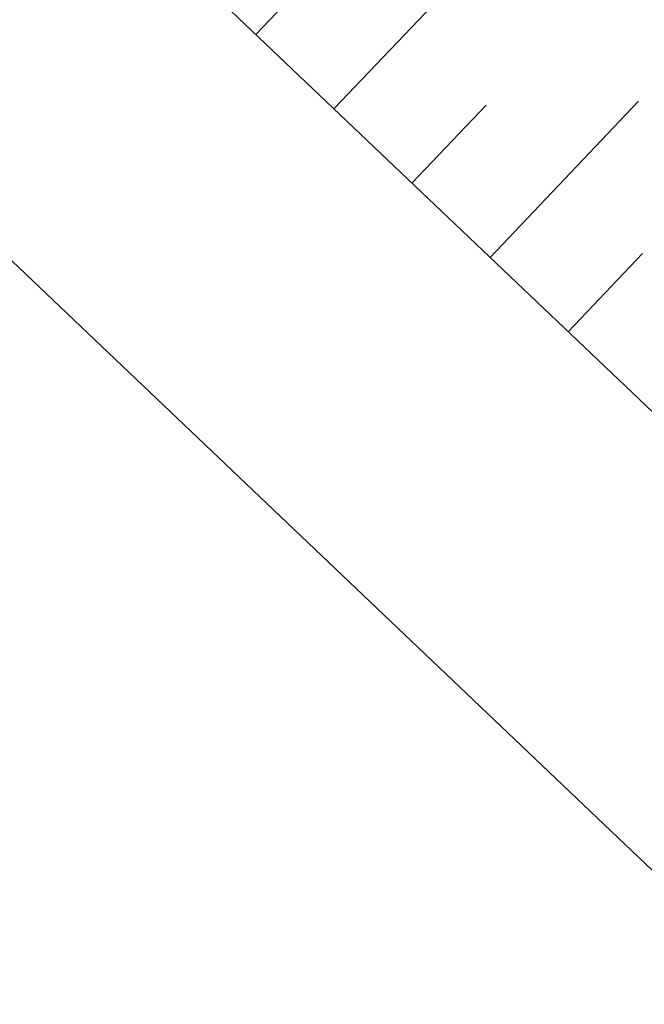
# Model space of a CAD drawing. Header units: metres. Extents: x 32343132.4 to 32343183.8, y 5699224 to 5699274.6.
# Tile 4 of 64: x 32343141.3 to 32343144.8, y 5699244.5 to 5699250. Entities that reach past the tile are written whole.
import ezdxf

# ---------------------------------------------------------------- set-up
doc = ezdxf.new("R2010")
doc.units = ezdxf.units.M
doc.layers.add('0-1', color=7, linetype='Continuous', lineweight=5)
doc.layers.add('A-DETL-1', color=254, linetype='Continuous', lineweight=18, true_color=0xbebebe)
doc.layers.add('A-MASS-1', color=7, linetype='Continuous', lineweight=5, true_color=0xcccccc)

# ---------------------------------------------------------------- blocks, each defined once
blk = doc.blocks.new('Aushub - Aushub-3443405-TGA_190_LP5_GR_EG-TGA-01_G_')
at = {"layer": 'A-MASS-1'}
for p, q in [((64.8558, 0.7362), (65.2693, 1.1709)), ((65.2905, 0.3226), (66.1176, 1.192)), ((65.7252, -0.091), (66.1387, 0.3437)), ((66.1599, -0.5045), (66.987, 0.3649)), ((66.5946, -0.9181), (67.0081, -0.4834))]:
    blk.add_line(p, q, dxfattribs=at)
blk = doc.blocks.new('ARC_190_LPX_FM_Stellplätze_rvt-1-TGA_190_LP5_GR_EG-TGA-01_G_')
at = {"layer": 'A-MASS-1'}
for p, q in [((32343168.2704, 5699225.5213), (32343133.7842, 5699258.3308)), ((32343168.2704, 5699225.5217), (32343133.7846, 5699258.3308))]:
    blk.add_line(p, q, dxfattribs=at)
blk.add_blockref('Aushub - Aushub-3443405-TGA_190_LP5_GR_EG-TGA-01_G_', (32343077.7673, 5699249.1855), dxfattribs=at)

msp = doc.modelspace()

# ---------------------------------------------------------------- linework, layer by layer
at = {"layer": 'A-DETL-1'}
msp.add_line((32343132.3644, 5699257.1285), (32343167.1404, 5699224.0433), dxfattribs=at)

# ---------------------------------------------------------------- block references
at = {"layer": '0-1'}
msp.add_blockref('ARC_190_LPX_FM_Stellplätze_rvt-1-TGA_190_LP5_GR_EG-TGA-01_G_', (0, 0), dxfattribs=at)

doc.saveas('drawing.dxf')
